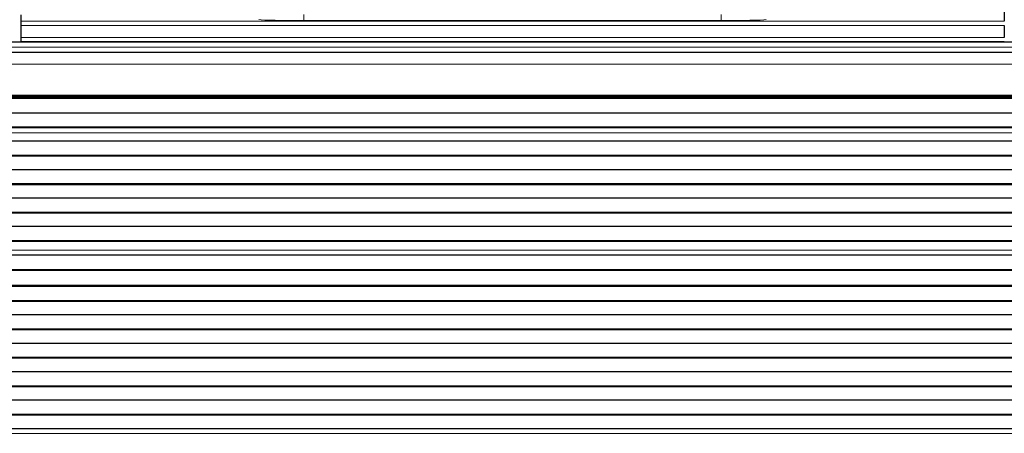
# Model space of a CAD drawing. Header units: inches. Extents: x 0 to 29700, y -16 to 21000.
# Tile 81 of 213: x 4049 to 4537, y 16734 to 16939. Entities that reach past the tile are written whole.
import ezdxf

# ---------------------------------------------------------------- set-up
doc = ezdxf.new("R2010")
doc.units = ezdxf.units.IN
doc.layers.add('1', color=7, linetype='Continuous', true_color=0xffffff)

msp = doc.modelspace()

# ---------------------------------------------------------------- linework, layer by layer
at = {"layer": '1', "color": 2, "linetype": 'Continuous', "lineweight": 25}
for p, q in [((4049.127, 16941.594), (4049.127, 16938.32)), ((4537.127, 16943.093), (4537.127, 16938.32)), ((4049.127, 16938.32), (4049.127, 16936.251)), ((4049.127, 16936.251), (4049.127, 16930.225)), ((4537.127, 16936.251), (4537.127, 16930.225)), ((5023.627, 16927.9), (3807.627, 16927.9)), ((4049.127, 16930.225), (4049.127, 16928.295)), ((4049.127, 16928.295), (4049.127, 16927.9)), ((4049.127, 16928.295), (4537.127, 16928.295)), ((4537.127, 16928.295), (4537.127, 16927.9)), ((5023.627, 16922.9), (3808.14, 16922.9)), ((5023.627, 16900.711), (3808.14, 16900.711)), ((5023.627, 16900.044), (3808.14, 16900.044)), ((5023.627, 16899.908), (3808.14, 16899.908)), ((5023.627, 16892.676), (3808.14, 16892.676)), ((5023.627, 16885.742), (3808.14, 16885.742)), ((5023.627, 16885.389), (3808.14, 16885.389)), ((5023.627, 16878.72), (3808.14, 16878.72)), ((5023.627, 16871.649), (3808.14, 16871.649)), ((5023.627, 16871.295), (3808.14, 16871.295)), ((5023.627, 16864.578), (3808.14, 16864.578)), ((5023.627, 16857.507), (3808.14, 16857.507)), ((5023.627, 16857.153), (3808.14, 16857.153)), ((5023.627, 16850.436), (3808.14, 16850.436)), ((5023.627, 16843.365), (3808.14, 16843.365)), ((5023.627, 16843.011), (3808.14, 16843.011)), ((5023.627, 16836.293), (3808.14, 16836.293)), ((5023.627, 16829.222), (3808.14, 16829.222)), ((5023.627, 16828.869), (3808.14, 16828.869)), ((5023.627, 16822.104), (3808.14, 16822.104)), ((5023.627, 16822.097), (3808.14, 16822.097)), ((5023.627, 16814.891), (3808.14, 16814.891)), ((5023.627, 16814.538), (3808.14, 16814.538)), ((5023.627, 16807.016), (3808.14, 16807.016)), ((5023.627, 16806.595), (3808.14, 16806.595)), ((5023.627, 16799.524), (3808.14, 16799.524)), ((5023.627, 16799.17), (3808.14, 16799.17)), ((5023.627, 16792.453), (3808.14, 16792.453)), ((5023.627, 16785.382), (3808.14, 16785.382)), ((5023.627, 16785.028), (3808.14, 16785.028)), ((5023.627, 16778.311), (3808.14, 16778.311)), ((5023.627, 16771.24), (3808.14, 16771.24)), ((5023.627, 16770.886), (3808.14, 16770.886)), ((5023.627, 16764.169), (3808.14, 16764.169)), ((5023.627, 16757.097), (3808.14, 16757.097)), ((5023.627, 16756.744), (3808.14, 16756.744)), ((5023.627, 16750.026), (3808.14, 16750.026)), ((5023.627, 16742.955), (3808.14, 16742.955)), ((5023.627, 16742.602), (3808.14, 16742.602)), ((5023.627, 16735.884), (3808.14, 16735.884))]:
    msp.add_line(p, q, dxfattribs=at)
at = {"layer": '1', "color": 110, "linetype": 'Continuous', "lineweight": 13}
for p, q in [((4189.522, 16941.789), (4189.522, 16938.685)), ((4396.732, 16941.789), (4396.732, 16938.685)), ((4049.127, 16938.32), (4537.127, 16938.32)), ((4396.732, 16938.685), (4189.522, 16938.685)), ((4049.127, 16936.251), (4537.127, 16936.251)), ((4049.127, 16930.225), (4537.127, 16930.225)), ((5023.627, 16925.536), (3807.627, 16925.536)), ((5023.627, 16917.042), (3808.14, 16917.042)), ((5023.627, 16901.559), (3808.14, 16901.559)), ((5023.627, 16901.135), (3808.14, 16901.135)), ((5023.627, 16882.94), (3808.14, 16882.94)), ((5023.627, 16882.914), (3808.14, 16882.914)), ((5023.627, 16824.675), (3808.14, 16824.675)), ((5023.627, 16824.648), (3808.14, 16824.648)), ((5023.627, 16733.61), (3808.14, 16733.61))]:
    msp.add_line(p, q, dxfattribs=at)
for centre, major_axis, start_param, end_param in [((4189.528, 16939.287), (23.012, 0), 3.3867297, 4.7121117), ((4396.725, 16939.287), (-23.012, 0), 1.5710736, 2.8964556)]:
    msp.add_ellipse(centre, major_axis=major_axis, ratio=0.0261647, start_param=start_param, end_param=end_param, dxfattribs=at)

doc.saveas('drawing.dxf')
